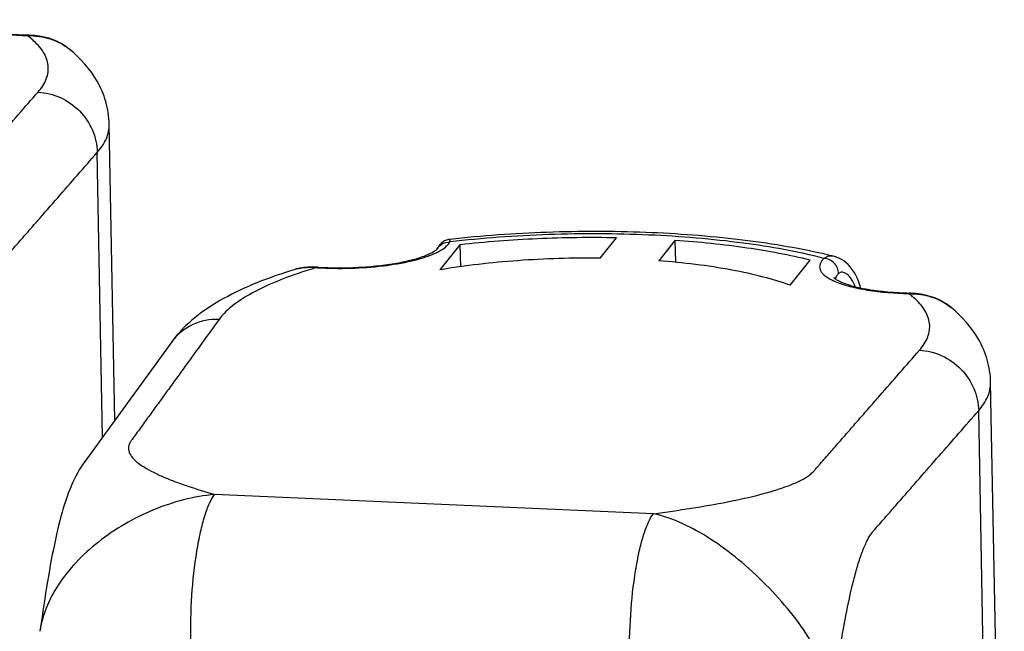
# Model space of a CAD drawing. Header units: millimetres. Extents: x 0 to 420, y 0 to 297.
# Tile 25 of 44: x 162.85 to 176.02, y 114.39 to 122.57. Entities that reach past the tile are written whole.
import ezdxf

# ---------------------------------------------------------------- set-up
doc = ezdxf.new("R2010")
doc.units = ezdxf.units.MM
doc.header["$LTSCALE"] = 23.1
doc.layers.add('COMPONENTS', color=7, linetype='CONTINUOUS')

msp = doc.modelspace()

# ---------------------------------------------------------------- linework, layer by layer
at = {"layer": 'COMPONENTS', "color": 9, "linetype": 'CONTINUOUS'}
for p, q in [((162.95286, 122.35685), (162.95128, 122.35804)), ((163.95884, 116.9852), (163.88641, 120.79351)), ((174.7397, 118.90404), (174.73812, 118.90523)), ((175.85605, 107.72916), (175.67326, 117.34069)), ((171.324, 115.96099), (165.4564, 116.21865))]:
    msp.add_line(p, q, dxfattribs=at)
at = {"layer": 'COMPONENTS', "color": 7, "linetype": 'CONTINUOUS'}
for p, q in [((162.9515, 122.36596), (162.95969, 122.36576)), ((162.9781, 122.36515), (162.9597, 122.36574)), ((163.51672, 122.17344), (163.51798, 122.1724)), ((164.12174, 117.21005), (164.04642, 121.17062)), ((168.73677, 119.55866), (168.46852, 119.22282)), ((168.58472, 119.6287), (168.57022, 119.62544)), ((168.59918, 119.63085), (168.58472, 119.6287)), ((168.73677, 119.55866), (168.74236, 119.2649)), ((170.61337, 119.37899), (170.83116, 119.65166)), ((171.61182, 119.61738), (171.39402, 119.34471)), ((171.61182, 119.61738), (171.61738, 119.32494)), ((168.43103, 119.50231), (168.42954, 119.49972)), ((168.43184, 119.50397), (168.43072, 119.50191)), ((173.6178, 119.4316), (173.60121, 119.43539)), ((173.15248, 119.01713), (173.42073, 119.35297)), ((173.74599, 119.40111), (173.7457, 119.40119)), ((166.53371, 119.22977), (166.53441, 119.22999)), ((166.81829, 119.26142), (166.76032, 119.26267)), ((166.83462, 119.26052), (166.81829, 119.26142)), ((174.73834, 118.91314), (174.74653, 118.91294)), ((174.76494, 118.91234), (174.74654, 118.91292)), ((175.30356, 118.72062), (175.30482, 118.71959)), ((176.01606, 108.10627), (175.83326, 117.7178))]:
    msp.add_line(p, q, dxfattribs=at)
for points in [[(163.51666, 122.17347), (163.46516, 122.21227), (163.41309, 122.24522), (163.35803, 122.27437), (163.30006, 122.29972), (163.23953, 122.32106), (163.17687, 122.33826), (163.11213, 122.3514), (163.04566, 122.36037), (162.9781, 122.36515)], [(168.54283, 119.61604), (168.53015, 119.61011), (168.51823, 119.60349), (168.50708, 119.59628), (168.49683, 119.58868), (168.48741, 119.58073), (168.47885, 119.57259), (168.47137, 119.56463), (168.46485, 119.55693), (168.45921, 119.54961), (168.4546, 119.5431), (168.45107, 119.53775), (168.44829, 119.5333), (168.4459, 119.52932), (168.44384, 119.52578), (168.44207, 119.52266), (168.44037, 119.51962), (168.43871, 119.51661), (168.43184, 119.50397)], [(168.57022, 119.62544), (168.55623, 119.62119), (168.54283, 119.61604)], [(174.09454, 118.98184), (174.08739, 119.00951), (174.07074, 119.06013), (174.0516, 119.10746), (174.03027, 119.15146), (174.00701, 119.19205), (173.98209, 119.22914), (173.95571, 119.26275), (173.9279, 119.29308), (173.89877, 119.32009), (173.86844, 119.34371), (173.83689, 119.36398), (173.8041, 119.38084), (173.77028, 119.39408), (173.74601, 119.40111)], [(166.76032, 119.26267), (166.70308, 119.26044), (166.64774, 119.25465), (166.59447, 119.24538), (166.54344, 119.23267), (166.53365, 119.22975)], [(175.3035, 118.72066), (175.25201, 118.75946), (175.19993, 118.79241), (175.14487, 118.82155), (175.0869, 118.84691), (175.02637, 118.86824), (174.96371, 118.88544), (174.89897, 118.89858), (174.8325, 118.90756), (174.76494, 118.91234)], [(164.88239, 118.25999), (163.71339, 116.64642), (163.69586, 116.62195), (163.67227, 116.58729), (163.64601, 116.54577), (163.62123, 116.50337), (163.59871, 116.46192), (163.5772, 116.41942), (163.55664, 116.37578), (163.53694, 116.33101), (163.51802, 116.28507), (163.49975, 116.23773), (163.48209, 116.18905), (163.46499, 116.139), (163.44833, 116.08737), (163.43208, 116.03416), (163.41622, 115.97943), (163.40068, 115.92302), (163.38542, 115.86494), (163.37046, 115.80528), (163.35575, 115.74398), (163.34128, 115.68107), (163.32704, 115.61664), (163.31303, 115.55073), (163.29924, 115.48341), (163.28565, 115.41472), (163.27226, 115.34469), (163.25906, 115.27335), (163.24604, 115.20077), (163.23319, 115.12698), (163.22051, 115.05201), (163.20799, 114.97591), (163.19564, 114.89877), (163.18344, 114.8206), (163.17139, 114.74144), (163.15949, 114.6614), (163.14774, 114.5805), (163.13614, 114.49875), (163.12076, 114.38769)]]:
    msp.add_lwpolyline(points, dxfattribs=at)
at = {"layer": 'COMPONENTS', "color": 9, "linetype": 'CONTINUOUS'}
for centre, radius, start, end in [((162.95855, 121.27485), 1.08322, 89.948585, 90.384366), ((168.53972, 113.37892), 6.1213, 106.825961, 109.183732), ((166.70263, 118.67748), 0.57754, 105.830844, 106.936862), ((166.70604, 118.66539), 0.59011, 104.374087, 105.829487), ((168.73657, 112.7356), 6.79407, 106.401922, 106.844545), ((167.1072, 123.73817), 4.4943, 266.311986, 266.51552), ((174.74539, 117.82203), 1.08322, 89.948585, 90.384366)]:
    msp.add_arc(centre, radius, start, end, dxfattribs=at)
at = {"layer": 'COMPONENTS', "color": 7, "linetype": 'CONTINUOUS'}
msp.add_arc((171.77154, 111.38352), 8.25714, 76.16799, 77.079719, dxfattribs=at)
for points, knots in [([(161.9544, 122.56431), (161.95352, 122.56614), (161.9489, 122.57305), (161.95827, 122.56222), (161.96474, 122.55806), (161.97561, 122.54998), (161.98872, 122.54186), (162.01186, 122.52869), (162.04733, 122.51195), (162.09742, 122.49207), (162.15636, 122.47256), (162.24957, 122.44645), (162.38237, 122.41818), (162.55784, 122.39214), (162.74999, 122.37399), (162.88316, 122.3677), (162.9515, 122.36596)], [0, 0, 0, 0, 0.00585605, 0.0134198, 0.02240632, 0.0346646, 0.04990869, 0.06786737, 0.11113355, 0.16329939, 0.22332636, 0.29040993, 0.4427758, 0.61510051, 0.80253015, 1, 1, 1, 1]), ([(164.04642, 121.17062), (164.04447, 121.27298), (164.01341, 121.47528), (163.85897, 121.83508), (163.6619, 122.05387), (163.51794, 122.17248)], [0, 0, 0, 0, 0.26363152, 0.51970382, 1, 1, 1, 1]), ([(173.60121, 119.43539), (173.23182, 119.5194), (172.44085, 119.64745), (171.20305, 119.7398), (169.90572, 119.74075), (169.03144, 119.679), (168.5992, 119.63088)], [0, 0, 0, 0, 0.22615344, 0.47733794, 0.74036372, 1, 1, 1, 1]), ([(170.83116, 119.65166), (170.4782, 119.65845), (169.77858, 119.64949), (169.08082, 119.59685), (168.73677, 119.55866)], [0, 0, 0, 0, 0.50490611, 1, 1, 1, 1]), ([(173.42073, 119.35297), (173.14316, 119.42168), (172.54228, 119.53269), (171.93501, 119.5949), (171.61182, 119.61738)], [0, 0, 0, 0, 0.46881917, 1, 1, 1, 1]), ([(166.83463, 119.26053), (167.01487, 119.24891), (167.28533, 119.24776), (167.63728, 119.27516), (167.88105, 119.30909), (168.09351, 119.35422), (168.24443, 119.40074), (168.33857, 119.44121), (168.38656, 119.46716), (168.41557, 119.4874), (168.42811, 119.49877), (168.43103, 119.50231)], [0, 0, 0, 0, 0.33094191, 0.49416814, 0.64664468, 0.78154616, 0.89184535, 0.93528483, 0.9691592, 0.9915836, 1, 1, 1, 1]), ([(170.61337, 119.37899), (170.24467, 119.38362), (169.52657, 119.36246), (168.81242, 119.2812), (168.46852, 119.22282)], [0, 0, 0, 0, 0.51386879, 1, 1, 1, 1]), ([(173.15248, 119.01713), (173.03477, 119.05983), (172.77717, 119.13701), (172.19272, 119.2636), (171.72229, 119.31948), (171.39402, 119.34471)], [0, 0, 0, 0, 0.20950378, 0.44913652, 1, 1, 1, 1]), ([(166.53436, 119.22997), (166.36113, 119.17707), (166.03428, 119.0643), (165.58136, 118.85507), (165.18735, 118.60028), (164.97082, 118.38205), (164.88239, 118.25999)], [0, 0, 0, 0, 0.27931748, 0.53246869, 0.76755939, 1, 1, 1, 1]), ([(173.74125, 119.1115), (173.74036, 119.11332), (173.73574, 119.12024), (173.74511, 119.10941), (173.75158, 119.10524), (173.76246, 119.09717), (173.77556, 119.08904), (173.7987, 119.07587), (173.83417, 119.05913), (173.88426, 119.03926), (173.9432, 119.01974), (174.03641, 118.99364), (174.16921, 118.96537), (174.34468, 118.93933), (174.53683, 118.92118), (174.67, 118.91489), (174.73834, 118.91314)], [0, 0, 0, 0, 0.00585605, 0.0134198, 0.02240632, 0.0346646, 0.04990869, 0.06786737, 0.11113355, 0.16329939, 0.22332636, 0.29040993, 0.4427758, 0.61510051, 0.80253015, 1, 1, 1, 1]), ([(175.83326, 117.7178), (175.83131, 117.82017), (175.80025, 118.02247), (175.64582, 118.38227), (175.44874, 118.60105), (175.30478, 118.71966)], [0, 0, 0, 0, 0.26363152, 0.51970382, 1, 1, 1, 1])]:
    msp.add_open_spline(points, degree=3, knots=knots, dxfattribs=at)
at = {"layer": 'COMPONENTS', "color": 9, "linetype": 'CONTINUOUS'}
for points, knots in [([(161.97751, 122.51555), (162.03785, 122.49043), (162.17609, 122.44732), (162.50014, 122.38266), (162.76538, 122.36247), (162.95128, 122.35804)], [0, 0, 0, 0, 0.1979515, 0.43682963, 1, 1, 1, 1]), ([(162.95969, 122.36573), (162.95898, 122.36575), (162.95504, 122.36472), (162.9528, 122.36086), (162.95128, 122.35804)], [0, 0, 0, 0, 0.18287342, 1, 1, 1, 1]), ([(163.01929, 122.30294), (163.01407, 122.30752), (162.99244, 122.3261), (162.97009, 122.34385), (162.95286, 122.35685)], [0, 0, 0, 0, 0.24325166, 1, 1, 1, 1]), ([(162.95952, 122.35807), (163.06041, 122.35798), (163.26054, 122.33032), (163.44124, 122.23547), (163.51671, 122.17344)], [0, 0, 0, 0, 0.50808974, 1, 1, 1, 1]), ([(163.09479, 121.60109), (163.14061, 121.65355), (163.19845, 121.73919), (163.23209, 121.86589), (163.23423, 121.98979), (163.17159, 122.15139), (163.07591, 122.2533), (163.01929, 122.30294)], [0, 0, 0, 0, 0.26031955, 0.37505791, 0.48596457, 0.71856776, 1, 1, 1, 1]), ([(159.53716, 119.4138), (159.70644, 119.43634), (160.0377, 119.48386), (160.51757, 119.56707), (160.89468, 119.64942), (161.16935, 119.72651), (161.34755, 119.78714), (161.47895, 119.84381), (161.56773, 119.89269), (161.62191, 119.92894), (161.66678, 119.96611), (161.70176, 120.00623), (161.73508, 120.04447), (161.77933, 120.09506), (161.83458, 120.15835), (161.92302, 120.25959), (162.03356, 120.38615), (162.16622, 120.53802), (162.29887, 120.68989), (162.43153, 120.84175), (162.6084, 121.04424), (162.82949, 121.29736), (163.00636, 121.49985), (163.09479, 121.60109)], [0, 0, 0, 0, 0.1167167, 0.22869441, 0.33282929, 0.38035889, 0.4236029, 0.46141314, 0.47797061, 0.49280253, 0.50592542, 0.51763895, 0.52911685, 0.54060407, 0.56357333, 0.58654307, 0.63248272, 0.67842238, 0.72436204, 0.7703017, 0.81624136, 0.90812068, 1, 1, 1, 1]), ([(163.09479, 121.60109), (163.19712, 121.596), (163.40306, 121.54468), (163.66178, 121.3622), (163.83873, 121.10083), (163.88449, 120.89489), (163.88641, 120.79351)], [0, 0, 0, 0, 0.24907671, 0.50180485, 0.75348913, 1, 1, 1, 1]), ([(163.88641, 120.79351), (163.93551, 120.84971), (164.01639, 120.96584), (164.04764, 121.10629), (164.04642, 121.17062)], [0, 0, 0, 0, 0.53699824, 1, 1, 1, 1]), ([(161.9405, 116.99173), (161.96378, 117.16268), (162.01233, 117.49762), (162.09486, 117.98376), (162.17418, 118.36705), (162.24654, 118.64763), (162.30255, 118.83054), (162.35394, 118.96639), (162.39782, 119.05914), (162.42977, 119.1163), (162.46273, 119.16412), (162.5089, 119.21624), (162.56398, 119.27962), (162.63016, 119.35527), (162.7183, 119.45621), (162.82851, 119.58236), (162.96074, 119.73376), (163.13706, 119.93561), (163.35746, 120.18794), (163.62194, 120.49072), (163.79826, 120.69258), (163.88641, 120.79351)], [0, 0, 0, 0, 0.11734235, 0.23017104, 0.33535134, 0.38343468, 0.42720007, 0.46541726, 0.48208273, 0.49694611, 0.5099219, 0.52148306, 0.54426593, 0.56705209, 0.58983873, 0.63541219, 0.68098567, 0.72655914, 0.8177061, 0.90885305, 1, 1, 1, 1]), ([(173.60471, 119.37699), (173.25016, 119.46795), (172.47221, 119.60593), (171.23956, 119.70731), (169.92755, 119.71161), (169.03986, 119.64752), (168.60168, 119.59659)], [0, 0, 0, 0, 0.21829576, 0.46988238, 0.73691761, 1, 1, 1, 1]), ([(168.42954, 119.49972), (168.44566, 119.52942), (168.49672, 119.58105), (168.56707, 119.59742), (168.60168, 119.59659)], [0, 0, 0, 0, 0.4939383, 1, 1, 1, 1]), ([(168.48774, 119.49006), (168.51271, 119.50534), (168.55568, 119.53577), (168.59065, 119.57625), (168.60168, 119.59659)], [0, 0, 0, 0, 0.55850575, 1, 1, 1, 1]), ([(168.60168, 119.59659), (168.6024, 119.60157), (168.60333, 119.61075), (168.60398, 119.62065), (168.6023, 119.63123), (168.59918, 119.63087)], [0, 0, 0, 0, 0.42692306, 0.73388629, 1, 1, 1, 1]), ([(166.83404, 119.25218), (166.98047, 119.24326), (167.27271, 119.23928), (167.69444, 119.26906), (168.06925, 119.33137), (168.29562, 119.3981), (168.3909, 119.44012)], [0, 0, 0, 0, 0.27872454, 0.5545297, 0.80213738, 1, 1, 1, 1]), ([(168.3909, 119.44012), (168.39591, 119.44233), (168.41514, 119.45099), (168.4341, 119.46025), (168.44793, 119.46752)], [0, 0, 0, 0, 0.25949227, 1, 1, 1, 1]), ([(168.44793, 119.46752), (168.45141, 119.46935), (168.46486, 119.47654), (168.4781, 119.48415), (168.48774, 119.49006)], [0, 0, 0, 0, 0.25834195, 1, 1, 1, 1]), ([(173.60471, 119.37699), (173.59266, 119.36567), (173.57185, 119.34276), (173.55075, 119.30405), (173.54379, 119.26404), (173.55192, 119.22431), (173.57415, 119.18637), (173.62507, 119.1341), (173.67631, 119.10412), (173.71388, 119.08558)], [0, 0, 0, 0, 0.12835574, 0.23850025, 0.33784156, 0.43701307, 0.54672349, 0.67469708, 1, 1, 1, 1]), ([(173.74565, 119.4012), (173.72165, 119.40712), (173.67123, 119.40997), (173.62471, 119.39037), (173.60471, 119.37699)], [0, 0, 0, 0, 0.50678298, 1, 1, 1, 1]), ([(173.79997, 119.17237), (173.79901, 119.22283), (173.75558, 119.3255), (173.65503, 119.37374), (173.60471, 119.37699)], [0, 0, 0, 0, 0.50022233, 1, 1, 1, 1]), ([(166.52827, 119.16031), (166.41003, 119.11902), (166.1924, 119.03466), (165.90261, 118.88942), (165.6765, 118.73672), (165.55893, 118.61936), (165.51562, 118.55957)], [0, 0, 0, 0, 0.31525446, 0.58681145, 0.81414892, 1, 1, 1, 1]), ([(166.55954, 119.23702), (166.57974, 119.2422), (166.66478, 119.25932), (166.75266, 119.25963), (166.81811, 119.25318)], [0, 0, 0, 0, 0.24075717, 1, 1, 1, 1]), ([(166.83462, 119.26051), (166.83326, 119.2606), (166.82706, 119.26015), (166.82157, 119.25644), (166.81811, 119.25318)], [0, 0, 0, 0, 0.22305799, 1, 1, 1, 1]), ([(173.79997, 119.17237), (173.79423, 119.16697), (173.77485, 119.14707), (173.75923, 119.12259), (173.75367, 119.10341)], [0, 0, 0, 0, 0.28301517, 1, 1, 1, 1]), ([(174.0223, 118.9988), (174.00894, 119.03356), (173.9792, 119.09451), (173.92741, 119.15699), (173.88245, 119.18501), (173.85149, 119.19334), (173.8224, 119.1891), (173.80666, 119.17865), (173.79997, 119.17237)], [0, 0, 0, 0, 0.34474996, 0.62438813, 0.73603956, 0.83057113, 0.91501948, 1, 1, 1, 1]), ([(173.71388, 119.08558), (173.71788, 119.0836), (173.73451, 119.07558), (173.75142, 119.06812), (173.76435, 119.06274)], [0, 0, 0, 0, 0.24130563, 1, 1, 1, 1]), ([(173.76435, 119.06274), (173.8247, 119.03762), (173.96293, 118.9945), (174.28699, 118.92985), (174.55222, 118.90965), (174.73812, 118.90523)], [0, 0, 0, 0, 0.1979515, 0.43682963, 1, 1, 1, 1]), ([(174.74653, 118.91292), (174.74582, 118.91293), (174.74188, 118.91191), (174.73964, 118.90804), (174.73812, 118.90523)], [0, 0, 0, 0, 0.18287342, 1, 1, 1, 1]), ([(174.80613, 118.85013), (174.80091, 118.8547), (174.77928, 118.87329), (174.75693, 118.89104), (174.7397, 118.90404)], [0, 0, 0, 0, 0.24325166, 1, 1, 1, 1]), ([(174.74636, 118.90525), (174.84726, 118.90516), (175.04738, 118.87751), (175.22809, 118.78265), (175.30355, 118.72063)], [0, 0, 0, 0, 0.50808974, 1, 1, 1, 1]), ([(174.88163, 118.14828), (174.92745, 118.20073), (174.98529, 118.28638), (175.01893, 118.41307), (175.02107, 118.53698), (174.95843, 118.69857), (174.86275, 118.80049), (174.80613, 118.85013)], [0, 0, 0, 0, 0.26031955, 0.37505791, 0.48596457, 0.71856776, 1, 1, 1, 1]), ([(165.51562, 118.55957), (165.4418, 118.45768), (165.29417, 118.2539), (165.10964, 117.99919), (164.96201, 117.79541), (164.85129, 117.64258), (164.74057, 117.48975), (164.6483, 117.36239), (164.57449, 117.2605), (164.51912, 117.18409), (164.46379, 117.10767), (164.40832, 117.03128), (164.36267, 116.9677), (164.3262, 116.91875), (164.30897, 116.87951), (164.30246, 116.83969), (164.30932, 116.7854), (164.34659, 116.71767), (164.42095, 116.64597), (164.52066, 116.57724), (164.64194, 116.51135), (164.78091, 116.44799), (164.93437, 116.3871), (165.15991, 116.30719), (165.33593, 116.25329), (165.4564, 116.21865)], [0, 0, 0, 0, 0.10891775, 0.21783551, 0.27229438, 0.32675326, 0.38121213, 0.43567101, 0.46290045, 0.4901299, 0.51735935, 0.54458881, 0.57182855, 0.58519517, 0.59728617, 0.60854487, 0.61969785, 0.64406187, 0.67354057, 0.70856944, 0.748604, 0.79288849, 0.84071332, 0.89148131, 1, 1, 1, 1]), ([(165.51562, 118.55957), (165.39391, 118.56421), (165.14692, 118.51719), (164.95221, 118.35633), (164.8824, 118.25998)], [0, 0, 0, 0, 0.50584998, 1, 1, 1, 1]), ([(171.324, 115.96099), (171.49328, 115.98352), (171.82454, 116.03104), (172.30441, 116.11426), (172.68152, 116.1966), (172.95619, 116.27369), (173.1344, 116.33432), (173.26579, 116.391), (173.35457, 116.43987), (173.40875, 116.47613), (173.45362, 116.51329), (173.4886, 116.55342), (173.52192, 116.59165), (173.56617, 116.64224), (173.62142, 116.70554), (173.70987, 116.80678), (173.82041, 116.93334), (173.95306, 117.0852), (174.08571, 117.23707), (174.21837, 117.38894), (174.39524, 117.59143), (174.61633, 117.84454), (174.7932, 118.04703), (174.88163, 118.14828)], [0, 0, 0, 0, 0.1167167, 0.22869441, 0.33282929, 0.38035889, 0.4236029, 0.46141314, 0.47797061, 0.49280253, 0.50592542, 0.51763895, 0.52911685, 0.54060407, 0.56357333, 0.58654307, 0.63248272, 0.67842238, 0.72436204, 0.7703017, 0.81624136, 0.90812068, 1, 1, 1, 1]), ([(174.88163, 118.14828), (174.98396, 118.14319), (175.1899, 118.09186), (175.44862, 117.90939), (175.62557, 117.64802), (175.67133, 117.44207), (175.67326, 117.34069)], [0, 0, 0, 0, 0.24907671, 0.50180485, 0.75348913, 1, 1, 1, 1]), ([(175.67326, 117.34069), (175.72235, 117.3969), (175.80323, 117.51302), (175.83448, 117.65347), (175.83326, 117.7178)], [0, 0, 0, 0, 0.53699824, 1, 1, 1, 1]), ([(173.72734, 113.53892), (173.75062, 113.70986), (173.79917, 114.0448), (173.8817, 114.53095), (173.96102, 114.91423), (174.03338, 115.19481), (174.0894, 115.37773), (174.14078, 115.51357), (174.18466, 115.60632), (174.21661, 115.66349), (174.24957, 115.71131), (174.29574, 115.76342), (174.35083, 115.8268), (174.417, 115.90245), (174.50514, 116.00339), (174.61535, 116.12955), (174.74758, 116.28094), (174.9239, 116.4828), (175.1443, 116.73512), (175.40878, 117.03791), (175.5851, 117.23976), (175.67326, 117.34069)], [0, 0, 0, 0, 0.11734235, 0.23017104, 0.33535134, 0.38343468, 0.42720007, 0.46541726, 0.48208273, 0.49694611, 0.5099219, 0.52148306, 0.54426593, 0.56705209, 0.58983873, 0.63541219, 0.68098567, 0.72655914, 0.8177061, 0.90885305, 1, 1, 1, 1]), ([(165.4564, 116.21865), (165.1771, 116.19141), (164.75871, 116.08319), (164.25096, 115.83066), (163.9009, 115.59292), (163.59991, 115.31933), (163.36095, 115.02185), (163.19446, 114.71125), (163.13525, 114.49367), (163.12082, 114.38801)], [0, 0, 0, 0, 0.26665071, 0.40303845, 0.53785008, 0.66733836, 0.78817028, 0.89867223, 1, 1, 1, 1]), ([(165.13718, 114.24454), (165.13324, 114.45181), (165.14395, 114.85851), (165.19592, 115.35023), (165.2624, 115.70559), (165.31789, 115.92159), (165.37874, 116.09066), (165.42873, 116.18401), (165.4564, 116.21865)], [0, 0, 0, 0, 0.30787593, 0.60347797, 0.73318561, 0.84457611, 0.93415698, 1, 1, 1, 1]), ([(171.00478, 113.98687), (171.00084, 114.19414), (171.01156, 114.60085), (171.06352, 115.09257), (171.13, 115.44793), (171.18549, 115.66392), (171.24634, 115.833), (171.29633, 115.92635), (171.324, 115.96099)], [0, 0, 0, 0, 0.30787589, 0.60347795, 0.7331856, 0.84457612, 0.934157, 1, 1, 1, 1]), ([(173.72733, 113.53885), (173.70443, 113.66124), (173.62457, 113.91515), (173.42536, 114.28484), (173.15627, 114.65675), (172.83248, 115.01745), (172.47248, 115.34785), (171.9924, 115.70484), (171.59266, 115.90003), (171.324, 115.96099)], [0, 0, 0, 0, 0.10540147, 0.22332128, 0.35414938, 0.49312029, 0.63306649, 0.7667952, 1, 1, 1, 1])]:
    msp.add_open_spline(points, degree=3, knots=knots, dxfattribs=at)

doc.saveas('drawing.dxf')
